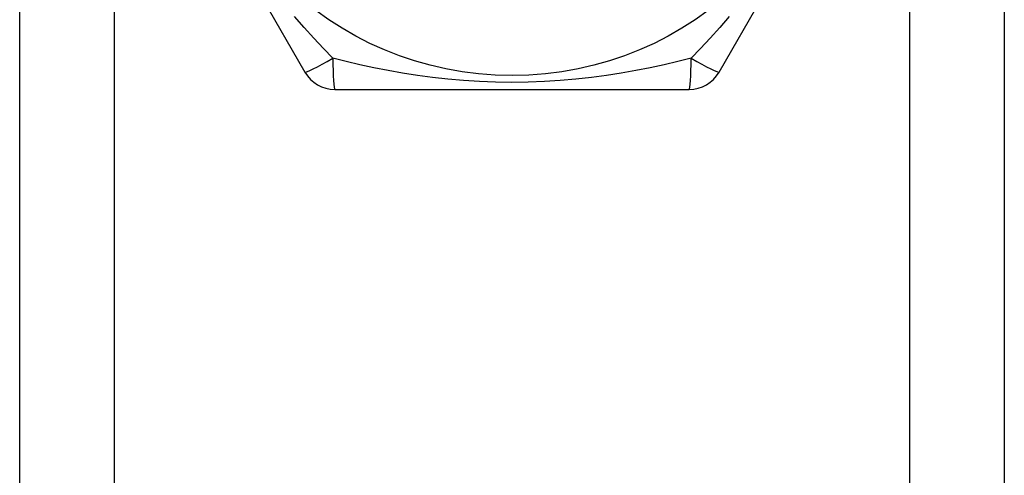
# Model space of a CAD drawing. Header units: inches. Extents: x 3.3 to 95.3, y 5.9 to 50.1.
# Tile 51 of 71: x 21.499 to 22.061, y 36.221 to 36.481. Entities that reach past the tile are written whole.
import ezdxf

# ---------------------------------------------------------------- set-up
doc = ezdxf.new("R2010")
doc.units = ezdxf.units.IN
doc.header["$MEASUREMENT"] = 0
doc.layers.add('Visible Edges(ANSI)', color=7, linetype='Continuous', lineweight=25)
doc.layers.add('Visible Tangent Edges(ANSI)', color=7, linetype='Continuous', lineweight=25)

msp = doc.modelspace()

# ---------------------------------------------------------------- linework, layer by layer
at = {"layer": 'Visible Edges(ANSI)'}
for p, q in [((21.49908, 19.57724), (21.49908, 36.96307)), ((22.06108, 36.96307), (22.06108, 19.57724)), ((21.56073, 36.62646), (21.66188, 36.45126)), ((21.89827, 36.45126), (21.99942, 36.62645)), ((21.67893, 36.44142), (21.88122, 36.44142))]:
    msp.add_line(p, q, dxfattribs=at)
msp.add_circle((21.78008, 36.6363), 0.18701, dxfattribs=at)
for centre, start, end in [((21.67893, 36.4611), 210, 270), ((21.88123, 36.4611), 270, 330)]:
    msp.add_arc(centre, 0.01969, start, end, dxfattribs=at)
at = {"layer": 'Visible Tangent Edges(ANSI)'}
for p, q in [((21.55293, 36.96307), (21.55293, 19.57724)), ((22.00723, 19.57724), (22.00723, 36.96307))]:
    msp.add_line(p, q, dxfattribs=at)
at = {"layer": 'Visible Tangent Edges(ANSI)', "flags": 128}
for points in [[(21.67783, 36.4592), (21.67241, 36.46487), (21.66695, 36.47072), (21.66148, 36.47678), (21.65601, 36.48303)], [(21.90412, 36.48302), (21.89867, 36.47678), (21.89321, 36.47073), (21.88775, 36.46487), (21.88232, 36.4592)], [(21.88232, 36.4592), (21.87471, 36.45734), (21.86691, 36.45554), (21.85893, 36.45383), (21.85078, 36.45223), (21.84247, 36.45074), (21.83401, 36.44941), (21.82539, 36.44823), (21.8166, 36.44723), (21.80766, 36.44643), (21.79856, 36.44584), (21.78935, 36.44548), (21.78005, 36.44535), (21.77075, 36.44548), (21.76152, 36.44584), (21.75243, 36.44643), (21.7435, 36.44723), (21.73472, 36.44823), (21.72611, 36.44941), (21.71765, 36.45075), (21.70936, 36.45223), (21.70123, 36.45383), (21.69326, 36.45554), (21.68545, 36.45734), (21.67783, 36.4592)]]:
    msp.add_lwpolyline(points, dxfattribs=at)
at = {"layer": 'Visible Tangent Edges(ANSI)'}
for centre, major_axis, start_param, end_param in [((21.67893, 36.4611), (-0.01705, -0.00984), 0, 1.474012), ((21.67893, 36.4611), (0, -0.01969), 4.809173, 6.283185), ((21.88123, 36.4611), (0, -0.01969), 0, 1.474012), ((21.88123, 36.4611), (0.01705, -0.00984), 4.809173, 6.283185)]:
    msp.add_ellipse(centre, major_axis=major_axis, ratio=0.056054, start_param=start_param, end_param=end_param, dxfattribs=at)

doc.saveas('drawing.dxf')
